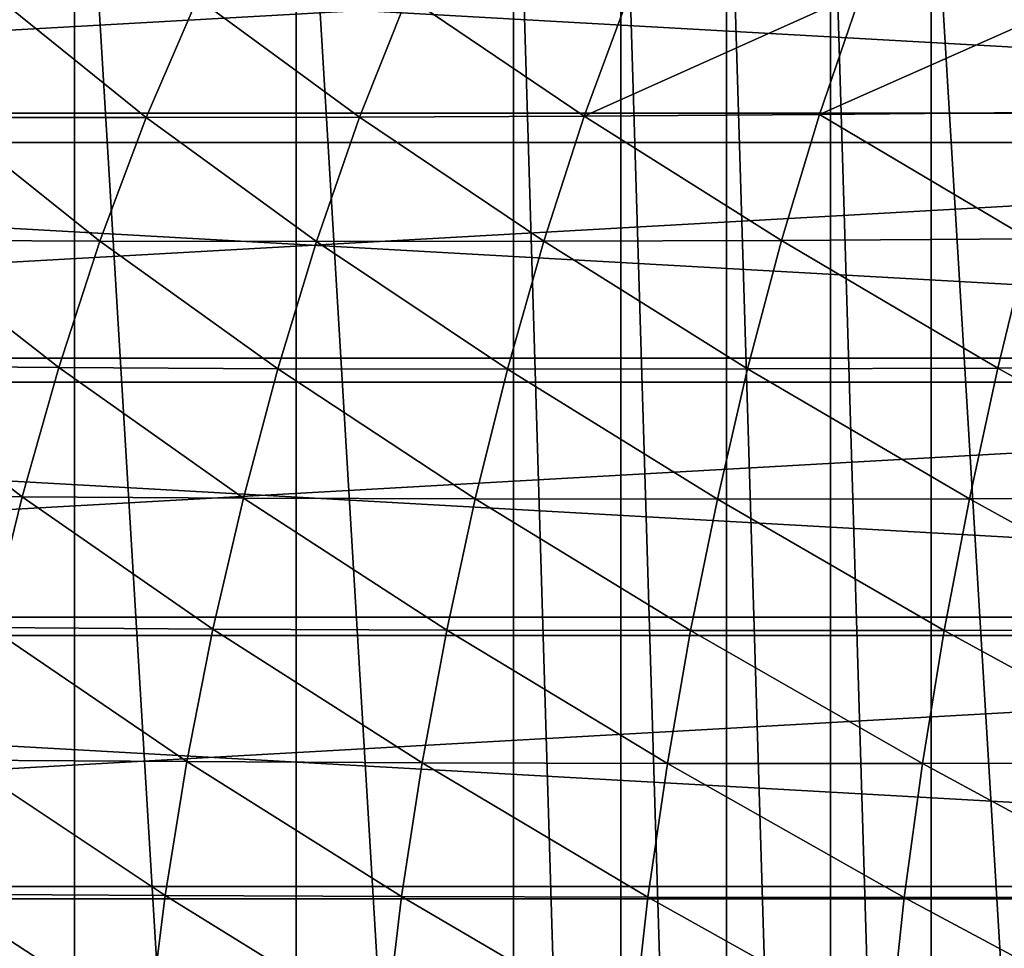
# Model space of a CAD drawing. Header units: metres. Extents: x -23 to 245, y -35 to 23.
# Tile 38 of 166: x -0.49 to 8.37, y 4.44 to 12.81. Entities that reach past the tile are written whole.
import ezdxf

# ---------------------------------------------------------------- set-up
doc = ezdxf.new("R2010")
doc.units = ezdxf.units.M
doc.layers.add('solid_509092_SW0002', color=7, linetype='CONTINUOUS')

msp = doc.modelspace()

# ---------------------------------------------------------------- linework, layer by layer
at = {"layer": 'solid_509092_SW0002'}
for points in [[(-0.002412, -16.597729, 150.25), (-1.009358, 16.566336, 150.25), (0.000948, 16.597727, 150.25)], [(1.996274, -16.479305, 150.25), (-0.002412, -16.597729, 150.25), (0.000948, 16.597727, 150.25)], [(1.996274, -16.479305, 150.25), (0.000948, 16.597727, 150.25), (1.998731, 16.478996, 150.25)], [(-0.002412, -16.597729, 150.25), (-1.012439, -16.566164, 150.25), (-1.009358, 16.566336, 150.25)], [(3.952168, -16.122015, 150.25), (1.996274, -16.479305, 150.25), (1.998731, 16.478996, 150.25)], [(3.952168, -16.122015, 150.25), (1.998731, 16.478996, 150.25), (3.954884, 16.121344, 150.25)], [(4.918567, -15.852883, 150.25), (3.952168, -16.122015, 150.25), (3.954884, 16.121344, 150.25)], [(4.918567, -15.852883, 150.25), (3.954884, 16.121344, 150.25), (4.92093, 15.852168, 150.25)], [(5.872174, -15.524376, 150.25), (4.918567, -15.852883, 150.25), (4.92093, 15.852168, 150.25)], [(5.872174, -15.524376, 150.25), (4.92093, 15.852168, 150.25), (5.874184, 15.523606, 150.25)], [(6.806518, -15.137995, 150.25), (5.872174, -15.524376, 150.25), (5.874184, 15.523606, 150.25)], [(6.806518, -15.137995, 150.25), (5.874184, 15.523606, 150.25), (6.808726, 15.13699, 150.25)], [(7.713939, -14.696873, 150.25), (6.806518, -15.137995, 150.25), (6.808726, 15.13699, 150.25)], [(7.713939, -14.696873, 150.25), (6.808726, 15.13699, 150.25), (7.715706, 14.695975, 150.25)], [(9.426302, -13.663809, 150.25), (7.713939, -14.696873, 150.25), (7.715706, 14.695975, 150.25)], [(9.426302, -13.663809, 150.25), (7.715706, 14.695975, 150.25), (9.427562, 13.662889, 150.25)], [(-19.053789, 11.966744), (-17.593859, 14.025155), (19.053724, 11.966849)], [(-17.593859, 14.025155), (17.593781, 14.025252), (19.053724, 11.966849)], [(17.202869, 13.713504, 150), (-17.202854, 13.713523, 150), (-18.630348, 11.700855, 150)], [(18.630362, 11.700833, 150), (17.202869, 13.713504, 150), (-18.630348, 11.700855, 150)], [(4.99725, 13.037051, 253.223038), (3.001759, 13.017126, 251.153961), (4.591738, 11.939351, 253.65274)], [(7.088792, 13.062171, 255.137619), (4.591738, 11.939351, 253.65274), (6.709545, 11.954736, 255.572296)], [(7.088792, 13.062171, 255.137619), (4.99725, 13.037051, 253.223038), (4.591738, 11.939351, 253.65274)], [(9.272179, 13.092104, 256.910309), (6.709545, 11.954736, 255.572296), (8.918216, 11.975266, 257.348328)], [(9.272179, 13.092104, 256.910309), (7.088792, 13.062171, 255.137619), (6.709545, 11.954736, 255.572296)], [(-0.672162, 12.99312, 246.535324), (-1.166275, 11.926745, 246.932877), (0.646398, 11.925351, 249.335602)], [(1.108607, 13.002554, 248.923599), (-0.672162, 12.99312, 246.535324), (0.646398, 11.925351, 249.335602)], [(1.108607, 13.002554, 248.923599), (0.646398, 11.925351, 249.335602), (2.568764, 11.929497, 251.57637)], [(3.001759, 13.017126, 251.153961), (1.108607, 13.002554, 248.923599), (2.568764, 11.929497, 251.57637)], [(3.001759, 13.017126, 251.153961), (2.568764, 11.929497, 251.57637), (4.591738, 11.939351, 253.65274)], [(8.918216, 11.975266, 257.348328), (6.709545, 11.954736, 255.572296), (8.600191, 10.832682, 257.740845)], [(-20.27384, 9.758122), (-19.053789, 11.966744), (20.273788, 9.758232)], [(-19.053789, 11.966744), (19.053724, 11.966849), (20.273788, 9.758232)], [(-1.166275, 11.926745, 246.932877), (-1.610586, 10.82293, 247.290924), (0.231112, 10.813424, 249.706253)], [(0.646398, 11.925351, 249.335602), (-1.166275, 11.926745, 246.932877), (0.231112, 10.813424, 249.706253)], [(0.646398, 11.925351, 249.335602), (0.231112, 10.813424, 249.706253), (2.179832, 10.809666, 251.955933)], [(2.568764, 11.929497, 251.57637), (0.646398, 11.925351, 249.335602), (2.179832, 10.809666, 251.955933)], [(2.568764, 11.929497, 251.57637), (2.179832, 10.809666, 251.955933), (4.227496, 10.811781, 254.038437)], [(4.591738, 11.939351, 253.65274), (2.568764, 11.929497, 251.57637), (4.227496, 10.811781, 254.038437)], [(4.591738, 11.939351, 253.65274), (4.227496, 10.811781, 254.038437), (6.368857, 10.81958, 255.962112)], [(6.709545, 11.954736, 255.572296), (4.591738, 11.939351, 253.65274), (6.368857, 10.81958, 255.962112)], [(6.709545, 11.954736, 255.572296), (6.368857, 10.81958, 255.962112), (8.600191, 10.832682, 257.740845)], [(18.630362, 11.700833, 150), (-18.630348, 11.700855, 150), (-19.823292, 9.541313, 150)], [(19.823303, 9.541289, 150), (18.630362, 11.700833, 150), (-19.823292, 9.541313, 150)], [(-1.610586, 10.82293, 247.290924), (-2.007814, 9.688241, 247.612061), (-0.140107, 9.673156, 250.038284)], [(0.231112, 10.813424, 249.706253), (-1.610586, 10.82293, 247.290924), (-0.140107, 9.673156, 250.038284)], [(6.368857, 10.81958, 255.962112), (4.227496, 10.811781, 254.038437), (6.063828, 9.662453, 256.310028)], [(6.368857, 10.81958, 255.962112), (6.063828, 9.662453, 256.310028), (8.31525, 9.669865, 258.090851)], [(8.600191, 10.832682, 257.740845), (6.368857, 10.81958, 255.962112), (8.31525, 9.669865, 258.090851)], [(8.600191, 10.832682, 257.740845), (8.31525, 9.669865, 258.090851), (10.651196, 9.68216, 259.738586)], [(0.231112, 10.813424, 249.706253), (-0.140107, 9.673156, 250.038284), (1.832051, 9.663815, 252.295486)], [(2.179832, 10.809666, 251.955933), (0.231112, 10.813424, 249.706253), (1.832051, 9.663815, 252.295486)], [(2.179832, 10.809666, 251.955933), (1.832051, 9.663815, 252.295486), (3.901599, 9.660314, 254.383057)], [(4.227496, 10.811781, 254.038437), (2.179832, 10.809666, 251.955933), (3.901599, 9.660314, 254.383057)], [(4.227496, 10.811781, 254.038437), (3.901599, 9.660314, 254.383057), (6.063828, 9.662453, 256.310028)], [(-21.239103, 7.426245), (-20.27384, 9.758122), (21.239061, 7.426363)], [(-20.27384, 9.758122), (20.273788, 9.758232), (21.239061, 7.426363)], [(-2.007814, 9.688241, 247.612061), (-2.360677, 8.529224, 247.898895), (-0.470113, 8.510905, 250.334412)], [(-0.140107, 9.673156, 250.038284), (-2.007814, 9.688241, 247.612061), (-0.470113, 8.510905, 250.334412)], [(-0.140107, 9.673156, 250.038284), (-0.470113, 8.510905, 250.334412), (1.522509, 8.498108, 252.59787)], [(1.832051, 9.663815, 252.295486), (-0.140107, 9.673156, 250.038284), (1.522509, 8.498108, 252.59787)], [(8.31525, 9.669865, 258.090851), (6.063828, 9.662453, 256.310028), (8.060556, 8.492304, 258.401367)], [(8.31525, 9.669865, 258.090851), (8.060556, 8.492304, 258.401367), (10.413575, 8.500216, 260.049988)], [(10.651196, 9.68216, 259.738586), (8.31525, 9.669865, 258.090851), (10.413575, 8.500216, 260.049988)], [(1.832051, 9.663815, 252.295486), (1.522509, 8.498108, 252.59787), (3.611131, 8.490896, 254.689514)], [(3.901599, 9.660314, 254.383057), (1.832051, 9.663815, 252.295486), (3.611131, 8.490896, 254.689514)], [(3.901599, 9.660314, 254.383057), (3.611131, 8.490896, 254.689514), (5.791567, 8.489077, 256.619019)], [(6.063828, 9.662453, 256.310028), (3.901599, 9.660314, 254.383057), (5.791567, 8.489077, 256.619019)], [(6.063828, 9.662453, 256.310028), (5.791567, 8.489077, 256.619019), (8.060556, 8.492304, 258.401367)], [(19.823303, 9.541289, 150), (-19.823292, 9.541313, 150), (-20.767111, 7.261254, 150)], [(20.767118, 7.261229, 150), (19.823303, 9.541289, 150), (-20.767111, 7.261254, 150)], [(-0.470113, 8.510905, 250.334412), (-2.360677, 8.529224, 247.898895), (-0.760861, 7.332092, 250.596588)], [(-0.470113, 8.510905, 250.334412), (-0.760861, 7.332092, 250.596588), (1.249222, 7.317744, 252.865143)], [(1.522509, 8.498108, 252.59787), (-0.470113, 8.510905, 250.334412), (1.249222, 7.317744, 252.865143)], [(1.522509, 8.498108, 252.59787), (1.249222, 7.317744, 252.865143), (3.354119, 7.30851, 254.95993)], [(3.611131, 8.490896, 254.689514), (1.522509, 8.498108, 252.59787), (3.354119, 7.30851, 254.95993)], [(3.611131, 8.490896, 254.689514), (3.354119, 7.30851, 254.95993), (5.550136, 7.304212, 256.891266)], [(5.791567, 8.489077, 256.619019), (3.611131, 8.490896, 254.689514), (5.550136, 7.304212, 256.891266)], [(5.791567, 8.489077, 256.619019), (5.550136, 7.304212, 256.891266), (7.834221, 7.304539, 258.674561)], [(8.060556, 8.492304, 258.401367), (5.791567, 8.489077, 256.619019), (7.834221, 7.304539, 258.674561)], [(8.060556, 8.492304, 258.401367), (7.834221, 7.304539, 258.674561), (10.201988, 7.309164, 260.323669)], [(10.413575, 8.500216, 260.049988), (8.060556, 8.492304, 258.401367), (10.201988, 7.309164, 260.323669)], [(-21.937191, 5.000778), (-21.239103, 7.426245), (21.937164, 5.000894)], [(-21.239103, 7.426245), (21.239061, 7.426363), (21.937164, 5.000894)], [(-0.760861, 7.332092, 250.596588), (-1.011033, 6.138426, 250.823242), (1.013542, 6.124155, 253.09581)], [(1.249222, 7.317744, 252.865143), (-0.760861, 7.332092, 250.596588), (1.013542, 6.124155, 253.09581)], [(1.249222, 7.317744, 252.865143), (1.013542, 6.124155, 253.09581), (3.131948, 6.114345, 255.192963)], [(3.354119, 7.30851, 254.95993), (1.249222, 7.317744, 252.865143), (3.131948, 6.114345, 255.192963)], [(3.354119, 7.30851, 254.95993), (3.131948, 6.114345, 255.192963), (5.340944, 6.10884, 257.125519)], [(5.550136, 7.304212, 256.891266), (3.354119, 7.30851, 254.95993), (5.340944, 6.10884, 257.125519)], [(5.550136, 7.304212, 256.891266), (5.340944, 6.10884, 257.125519), (7.637666, 6.10737, 258.909332)], [(7.834221, 7.304539, 258.674561), (5.550136, 7.304212, 256.891266), (7.637666, 6.10737, 258.909332)], [(7.834221, 7.304539, 258.674561), (7.637666, 6.10737, 258.909332), (10.017845, 6.109658, 260.558563)], [(10.201988, 7.309164, 260.323669), (7.834221, 7.304539, 258.674561), (10.017845, 6.109658, 260.558563)], [(20.767118, 7.261229, 150), (-20.767111, 7.261254, 150), (-21.44969, 4.889684, 150)], [(21.449696, 4.889658, 150), (20.767118, 7.261229, 150), (-21.44969, 4.889684, 150)], [(-1.011033, 6.138426, 250.823242), (-1.218454, 4.930706, 251.012024), (0.8177, 4.917847, 253.287643)], [(1.013542, 6.124155, 253.09581), (-1.011033, 6.138426, 250.823242), (0.8177, 4.917847, 253.287643)], [(1.013542, 6.124155, 253.09581), (0.8177, 4.917847, 253.287643), (2.946901, 4.908657, 255.38649)], [(3.131948, 6.114345, 255.192963), (1.013542, 6.124155, 253.09581), (2.946901, 4.908657, 255.38649)], [(3.131948, 6.114345, 255.192963), (2.946901, 4.908657, 255.38649), (5.166306, 4.903009, 257.319794)], [(5.340944, 6.10884, 257.125519), (3.131948, 6.114345, 255.192963), (5.166306, 4.903009, 257.319794)], [(5.340944, 6.10884, 257.125519), (5.166306, 4.903009, 257.319794), (7.473211, 4.900684, 259.10376)], [(7.637666, 6.10737, 258.909332), (5.340944, 6.10884, 257.125519), (7.473211, 4.900684, 259.10376)], [(7.637666, 6.10737, 258.909332), (7.473211, 4.900684, 259.10376), (9.863454, 4.901455, 260.752869)], [(10.017845, 6.109658, 260.558563), (7.637666, 6.10737, 258.909332), (9.863454, 4.901455, 260.752869)], [(-22.359222, 2.512454), (-21.937191, 5.000778), (22.359215, 2.512528)], [(-21.937191, 5.000778), (21.937164, 5.000894), (22.359215, 2.512528)], [(21.449696, 4.889658, 150), (-21.44969, 4.889684, 150), (-21.862349, 2.456646, 150)], [(21.86235, 2.456628, 150), (21.449696, 4.889658, 150), (-21.862349, 2.456646, 150)], [(-1.218454, 4.930706, 251.012024), (-1.380955, 3.709758, 251.160583), (0.663926, 3.69935, 253.438416)], [(0.8177, 4.917847, 253.287643), (-1.218454, 4.930706, 251.012024), (0.663926, 3.69935, 253.438416)], [(0.8177, 4.917847, 253.287643), (0.663926, 3.69935, 253.438416), (2.801262, 3.691727, 255.538376)], [(2.946901, 4.908657, 255.38649), (0.8177, 4.917847, 253.287643), (2.801262, 3.691727, 255.538376)], [(2.946901, 4.908657, 255.38649), (2.801262, 3.691727, 255.538376), (5.02854, 3.686795, 257.472076)], [(5.166306, 4.903009, 257.319794), (2.946901, 4.908657, 255.38649), (5.02854, 3.686795, 257.472076)], [(5.166306, 4.903009, 257.319794), (5.02854, 3.686795, 257.472076), (7.343191, 3.684387, 259.256042)], [(7.473211, 4.900684, 259.10376), (5.166306, 4.903009, 257.319794), (7.343191, 3.684387, 259.256042)], [(7.473211, 4.900684, 259.10376), (7.343191, 3.684387, 259.256042), (9.741135, 3.684333, 260.904907)], [(9.863454, 4.901455, 260.752869), (7.473211, 4.900684, 259.10376), (9.741135, 3.684333, 260.904907)]]:
    msp.add_3dface(points, dxfattribs=at)

doc.saveas('drawing.dxf')
